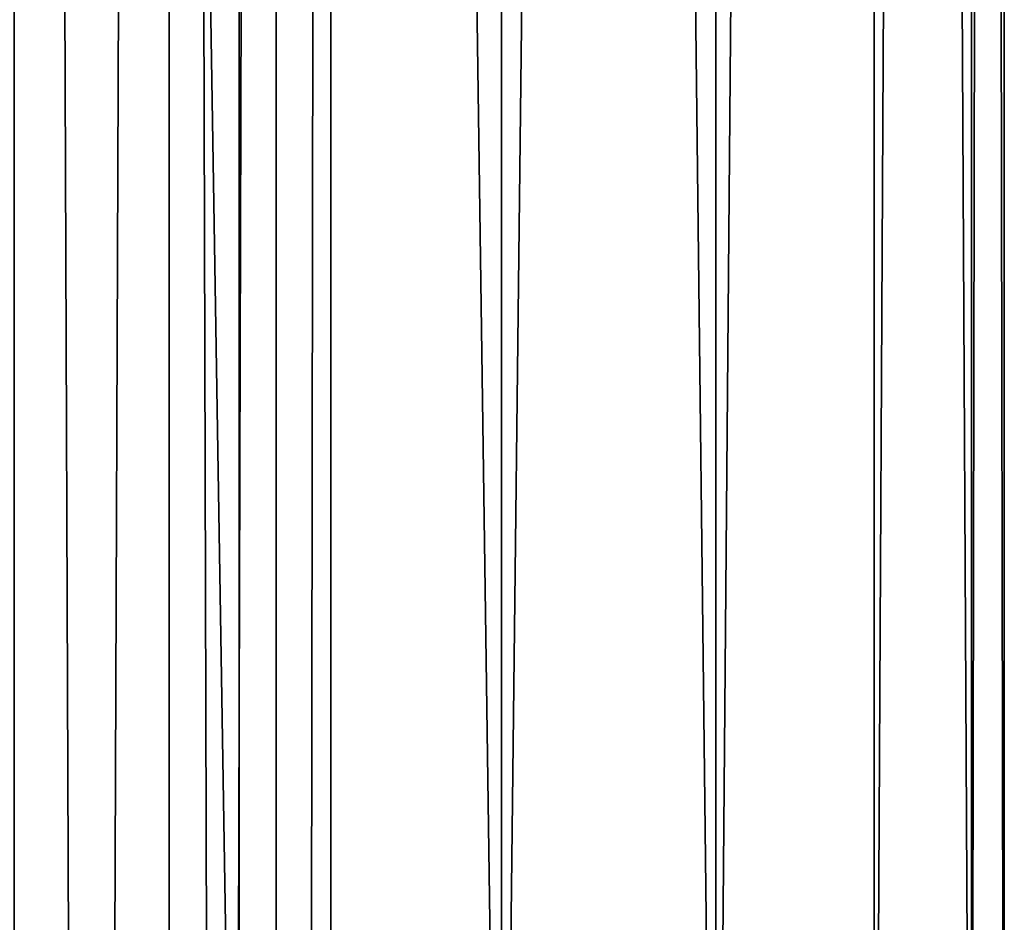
# Model space of a CAD drawing. Header units: metres. Extents: x -109 to 109, y -917 to 389.
# Tile 175 of 256: x 6.35 to 13, y -529.41 to -523.32. Entities that reach past the tile are written whole.
import ezdxf

# ---------------------------------------------------------------- set-up
doc = ezdxf.new("R2010")
doc.units = ezdxf.units.M
doc.layers.add('solid_24503124_XXX_01_SW0001_01', color=7, linetype='CONTINUOUS')

msp = doc.modelspace()

# ---------------------------------------------------------------- linework, layer by layer
at = {"layer": 'solid_24503124_XXX_01_SW0001_01'}
for points in [[(5.794521, -410, 11.637158), (5.795265, -535, 11.636799), (7.834196, -535, 10.374236)], [(5.794521, -410, 11.637158), (7.834196, -535, 10.374236), (7.834294, -410, 10.374181)], [(7.834188, -410, -10.374262), (5.795265, -535, -11.636799), (5.79467, -410, -11.637084)], [(7.834188, -410, -10.374262), (7.834196, -535, -10.374236), (5.795265, -535, -11.636799)], [(7.834188, -410, -10.374262), (9.606456, -535, -8.758754), (7.834196, -535, -10.374236)], [(9.607141, -410, -8.758013), (9.606456, -535, -8.758754), (7.834188, -410, -10.374262)], [(7.834294, -410, 10.374181), (7.834196, -535, 10.374236), (9.606456, -535, 8.758754)], [(7.834294, -410, 10.374181), (9.606456, -535, 8.758754), (9.607066, -410, 8.758096)], [(9.607066, -410, 8.758096), (9.606456, -535, 8.758754), (11.053084, -535, 6.843201)], [(11.052779, -410, -6.843673), (11.053084, -535, -6.843201), (9.606456, -535, -8.758754)], [(11.052779, -410, -6.843673), (9.606456, -535, -8.758754), (9.607141, -410, -8.758013)], [(9.607066, -410, 8.758096), (11.053084, -535, 6.843201), (11.052835, -410, 6.84358)], [(12.122142, -410, -4.696133), (11.053084, -535, -6.843201), (11.052779, -410, -6.843673)], [(11.052835, -410, 6.84358), (11.053084, -535, 6.843201), (12.122123, -410, 4.696183)], [(12.122123, -410, 4.696183), (11.053084, -535, 6.843201), (12.122266, -535, 4.695816)], [(12.122142, -410, -4.696133), (12.122266, -535, -4.695816), (11.053084, -535, -6.843201)], [(12.122123, -410, 4.696183), (12.122266, -535, 4.695816), (12.778495, -535, 2.389471)], [(12.122123, -410, 4.696183), (12.778495, -535, 2.389471), (12.778644, -410, 2.388729)], [(12.778636, -410, -2.388776), (12.122266, -535, -4.695816), (12.122142, -410, -4.696133)], [(12.778636, -410, -2.388776), (12.778495, -535, -2.389471), (12.122266, -535, -4.695816)], [(12.778644, -410, 2.388729), (12.778495, -535, 2.389471), (13, -535)], [(13, -410), (13, -535), (12.778495, -535, -2.389471)], [(12.778636, -410, -2.388776), (13, -410), (12.778495, -535, -2.389471)], [(12.778644, -410, 2.388729), (13, -535), (13, -410)], [(6.316731, -701, -394.312378), (7.361216, -701, -395.75), (6.316738, -437, -394.312408)], [(6.316731, -701, -405.687622), (6.316738, -437, -405.687592), (7.361266, -437, -404.249908)], [(7.361216, -701, -404.25), (6.316731, -701, -405.687622), (7.361266, -437, -404.249908)], [(7.361216, -701, -395.75), (7.361266, -437, -395.750092), (6.316738, -437, -394.312408)], [(7.361216, -701, -395.75), (8.083981, -701, -397.373352), (7.361266, -437, -395.750092)], [(7.361216, -701, -404.25), (7.361266, -437, -404.249908), (8.083978, -437, -402.626648)], [(8.083981, -701, -402.626648), (7.361216, -701, -404.25), (8.083978, -437, -402.626648)], [(8.083981, -701, -397.373352), (8.083978, -437, -397.373352), (7.361266, -437, -395.750092)], [(8.083981, -701, -397.373352), (8.453425, -437, -399.111481), (8.083978, -437, -397.373352)], [(8.083981, -701, -402.626648), (8.083978, -437, -402.626648), (8.453425, -437, -400.888519)], [(8.083981, -701, -397.373352), (8.453436, -701, -399.111511), (8.453425, -437, -399.111481)], [(8.453436, -701, -400.888489), (8.083981, -701, -402.626648), (8.453425, -437, -400.888519)], [(8.453436, -701, -400.888489), (8.453425, -437, -400.888519), (8.453425, -437, -399.111481)], [(8.453436, -701, -399.111511), (8.453436, -701, -400.888489), (8.453425, -437, -399.111481)]]:
    msp.add_3dface(points, dxfattribs=at)

doc.saveas('drawing.dxf')
